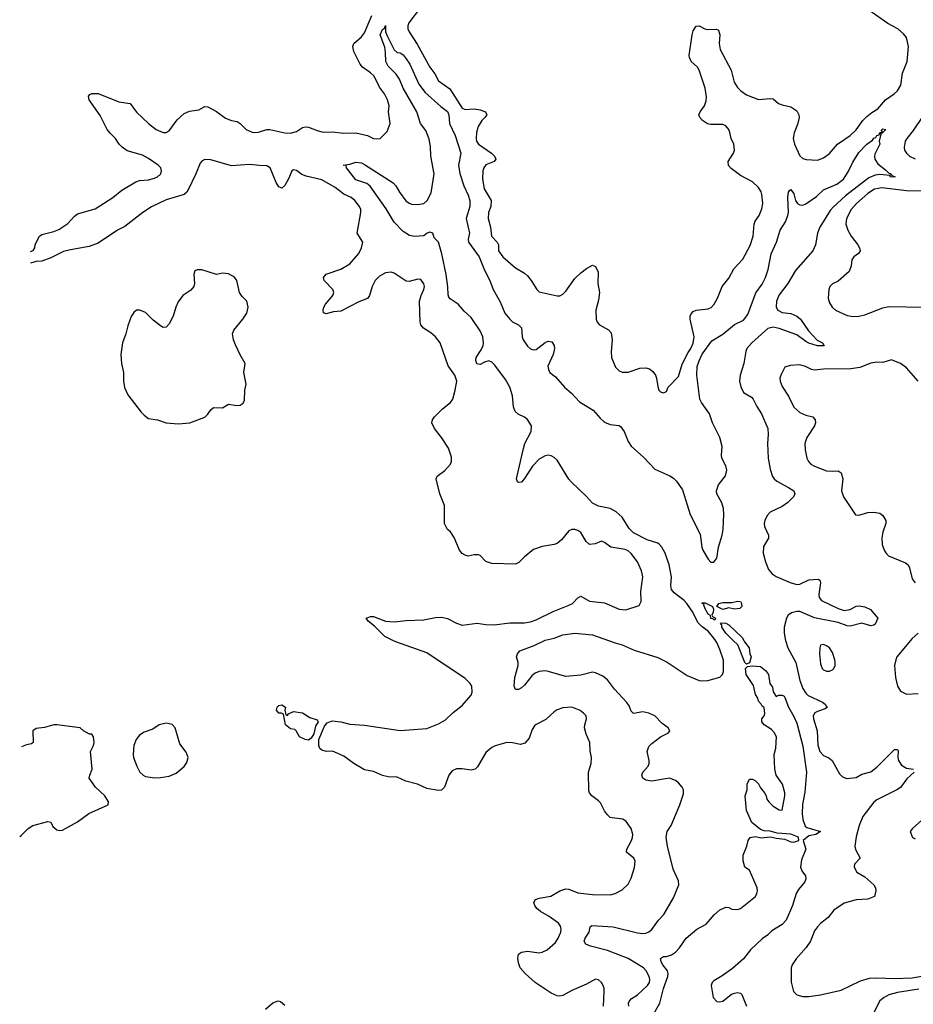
# Model space of a CAD drawing. Header units: inches. Extents: x 2057696 to 2160536, y 827480 to 1016834.
# Tile 154 of 256: x 2058380 to 2064417, y 907543 to 914191. Entities that reach past the tile are written whole.
import ezdxf

# ---------------------------------------------------------------- set-up
doc = ezdxf.new("R2010")
doc.units = ezdxf.units.IN
doc.header["$MEASUREMENT"] = 0
for name, color, linetype in [('C0950', 7, 'Continuous'), ('C0951', 7, 'Continuous'), ('C0960', 7, 'Continuous'), ('C0961', 7, 'Continuous')]:
    doc.layers.add(name, color=color, linetype=linetype)

msp = doc.modelspace()

# ---------------------------------------------------------------- linework, layer by layer
at = {"layer": 'C0950', "color": 5, "elevation": 520}
msp.add_lwpolyline([(2059370, 909440.5), (2059321, 909430), (2059278.3, 909401.7), (2059220.6, 909379.4), (2059190, 909359.3), (2059167.3, 909330), (2059150.4, 909290), (2059145.7, 909230), (2059148.9, 909208.9), (2059170.5, 909150), (2059190.4, 909110.4), (2059214.8, 909090), (2059230, 909081.6), (2059292.3, 909072.3), (2059330, 909073.7), (2059390, 909084.4), (2059436.1, 909103.9), (2059491.2, 909148.8), (2059510, 909176), (2059517.6, 909210), (2059504.4, 909244.4), (2059462.6, 909302.6), (2059429.5, 909410), (2059410, 909431.2)], close=True, dxfattribs=at)
for points in [[(2058379.7, 908676.8), (2058390, 908682), (2058438, 908730), (2058469.3, 908750.7), (2058570, 908778), (2058590, 908772), (2058604.5, 908744.5), (2058630, 908721), (2058650, 908716), (2058670, 908718), (2058770, 908776), (2058847.7, 908832.3), (2058978, 908890), (2058979, 908910), (2058954.5, 908950), (2058891.8, 909010), (2058849.4, 909070), (2058852.7, 909090), (2058869.5, 909130), (2058859, 909250), (2058879, 909290), (2058884, 909310), (2058878, 909350), (2058868, 909368), (2058852, 909368), (2058830, 909378), (2058810, 909388.7), (2058789.2, 909409.2), (2058630, 909429.2), (2058610, 909429.3)], [(2058610, 909429.3), (2058548.4, 909411.6), (2058490, 909404.5), (2058468, 909390), (2058470.4, 909309.6), (2058458.7, 909301.3), (2058425.3, 909294.7), (2058392.5, 909280.4)]]:
    msp.add_lwpolyline(points, dxfattribs=at)
at = {"layer": 'C0951', "color": 5, "elevation": 480}
for points in [[(2058453.8, 912626), (2058470, 912632), (2058482, 912650), (2058484, 912670), (2058501.2, 912710), (2058514, 912730), (2058530, 912740.7), (2058610, 912760.4), (2058644.7, 912775.3), (2058704.1, 912815.9), (2058750, 912865.3), (2058770, 912880.3), (2058890, 912914.7), (2059009, 912991), (2059070, 913040.2), (2059163.7, 913096.3), (2059190, 913105), (2059249.8, 913110.2), (2059290, 913120.3), (2059311.6, 913130), (2059332.6, 913150), (2059337.7, 913170), (2059332.6, 913190), (2059314.7, 913210), (2059250, 913254.5), (2059210, 913276), (2059106.7, 913306.7), (2059072, 913330), (2059051.6, 913350), (2059026, 913390), (2058990, 913425.1), (2058971.8, 913450), (2058924, 913544), (2058849.6, 913650), (2058844.1, 913675.9), (2058852.9, 913687.1), (2058866.3, 913693.7), (2058910, 913693.4), (2059050, 913637), (2059125.3, 913625.3), (2059170, 913567.3), (2059250.4, 913490), (2059302, 913450), (2059350, 913430.4), (2059370, 913430.4), (2059390, 913440.3), (2059444.1, 913515.9), (2059490, 913558.6), (2059526.7, 913573.3), (2059590, 913582.2), (2059630, 913606), (2059650, 913603.6), (2059710, 913571.2), (2059770, 913526.4), (2059810, 913511.4), (2059850, 913504.6), (2059870, 913490.4), (2059908.8, 913450), (2059950, 913432), (2059968.9, 913428.9), (2059990, 913431), (2060000, 913434.1)], [(2060000, 913207.4), (2059932.5, 913212.5), (2059810, 913204.6), (2059670, 913245.2), (2059630, 913246.4), (2059610, 913236.4), (2059598.5, 913221.5), (2059570.8, 913150), (2059518.1, 913041.9), (2059510, 913027.2), (2059490.3, 913010), (2059370, 912974.1), (2059270, 912927.2), (2059211.2, 912890), (2059090, 912795.4), (2059040.7, 912770), (2058910, 912683.1), (2058850, 912659.1), (2058722.2, 912637.8), (2058674.9, 912625.1), (2058590, 912582.9), (2058530, 912561.3), (2058490, 912557.6), (2058452.4, 912546.3)]]:
    msp.add_lwpolyline(points, dxfattribs=at)
at = {"layer": 'C0951', "color": 5, "elevation": 520}
msp.add_lwpolyline([(2059610, 912502.4), (2059578.5, 912501.5), (2059564.1, 912495.9), (2059557.1, 912470), (2059561.1, 912410), (2059556.4, 912390), (2059535.9, 912364.1), (2059481.6, 912330), (2059450, 912287.3), (2059433.6, 912250), (2059417.3, 912190), (2059390, 912138.4), (2059370, 912115.1), (2059350, 912113), (2059330, 912123.5), (2059282.2, 912162.2), (2059230, 912213.3), (2059190.6, 912229.4), (2059170, 912229.5), (2059150, 912215.1), (2059133, 912187), (2059110, 912124), (2059097.4, 912070), (2059074.3, 912010), (2059062.3, 911930), (2059067.6, 911870), (2059080.2, 911810), (2059080.2, 911750), (2059088.5, 911708.5), (2059110, 911659.3), (2059200.8, 911540.8), (2059220.2, 911520.2), (2059250, 911499.3), (2059310, 911490.3), (2059370, 911469), (2059450, 911462.8), (2059530, 911469), (2059630, 911508.5), (2059650, 911528), (2059670, 911557.4), (2059690, 911572.6), (2059750, 911570.7), (2059790, 911596), (2059845.8, 911585.8), (2059870, 911588), (2059890, 911602.8), (2059898, 911622), (2059901.3, 911690), (2059909.6, 911730), (2059893.6, 911810), (2059902, 911870), (2059868.2, 911928.2), (2059836.8, 911996.8), (2059824.1, 912030), (2059818.2, 912070), (2059825.6, 912094.4), (2059888.2, 912170), (2059913.6, 912210), (2059924.2, 912250), (2059913.3, 912290), (2059882.6, 912322.6), (2059864.7, 912350), (2059846, 912430), (2059830, 912453.6), (2059790, 912475.8), (2059750, 912478.7), (2059710, 912471.5)], close=True, dxfattribs=at)
at = {"layer": 'C0960', "color": 5}
for points, elevation in [([(2062325, 907530), (2062328.3, 907628.3), (2062327.8, 907650), (2062320.7, 907670), (2062310, 907689.2), (2062290, 907709.2), (2062270, 907711.8), (2062210, 907678.7), (2062110, 907636.9), (2062050, 907603.5), (2062030, 907598.5), (2062010, 907599.7), (2061970, 907619.1), (2061862.4, 907690), (2061794.7, 907750), (2061761.3, 907790), (2061750, 907822), (2061745.4, 907854.6), (2061750, 907881), (2061770, 907894.9), (2061810, 907902), (2061890, 907890.3), (2061910, 907894.3), (2061942.9, 907910), (2062000.4, 907959.6), (2062018.7, 907990), (2062034.7, 908030), (2062037.7, 908050), (2062033.7, 908070), (2062020.5, 908090), (2061956.3, 908136.3), (2061897.6, 908170), (2061874.3, 908190), (2061860.5, 908210), (2061854, 908230), (2061864.5, 908250), (2061890, 908260.3), (2061967.1, 908272.9), (2062030, 908308.5), (2062070, 908323.1), (2062090, 908321.3), (2062150, 908295.3), (2062250, 908283.6), (2062370, 908281.3), (2062402, 908290), (2062450, 908315.5), (2062490, 908353.4), (2062510, 908394.8), (2062533.2, 908466.8), (2062537.3, 908510), (2062529.8, 908529.8), (2062479.6, 908570), (2062480.5, 908590), (2062513, 908650), (2062518.9, 908670), (2062521.1, 908690), (2062509.7, 908730), (2062476.8, 908776.8), (2062454, 908794), (2062382.2, 908802.2), (2062370, 908805.4), (2062350, 908821.3), (2062330, 908849.6), (2062302.8, 908902.8), (2062290, 908917.7), (2062245.1, 908950), (2062229.8, 908969.8), (2062224.7, 908984.7), (2062223.5, 909110), (2062241.6, 909170), (2062243.6, 909210), (2062234.9, 909254.9), (2062231.3, 909310), (2062206.3, 909366.3), (2062196.4, 909410), (2062197.4, 909430), (2062209.4, 909470), (2062206, 909490), (2062189.6, 909509.6), (2062166.3, 909526.3), (2062110, 909549.6), (2062050, 909545.6), (2062010, 909531.5), (2061990, 909518.4), (2061933.5, 909466.5), (2061870, 909433.3), (2061857.5, 909422.5), (2061841.6, 909398.4), (2061821.1, 909338.9), (2061792.8, 909307.2), (2061762.7, 909297.2), (2061710, 909308.7), (2061670, 909309.8), (2061592.5, 909287.5), (2061570, 909276.4), (2061530, 909244), (2061473.1, 909146.9), (2061456.4, 909130), (2061430, 909124.6), (2061370, 909132.3), (2061330, 909131.8), (2061300.9, 909119.1), (2061278.9, 909090), (2061250, 909009.3), (2061230, 908989.6), (2061210, 908985.6), (2061130, 908999.7), (2061068.4, 909028.4), (2060989.6, 909050), (2060930, 909076.2), (2060870, 909078.7), (2060830, 909087.6), (2060770, 909116), (2060710, 909127), (2060636.4, 909170), (2060570, 909217.7), (2060530, 909236.9), (2060492, 909252), (2060450, 909250.9), (2060420, 909260), (2060408.2, 909270), (2060400.4, 909290), (2060401.3, 909330), (2060439.7, 909420.3), (2060457.6, 909442.4), (2060490, 909456.5), (2060549.8, 909450.2), (2060610, 909435.2), (2060710, 909428.1), (2060950, 909391.2), (2061130, 909405), (2061210, 909436.2), (2061257.3, 909462.7), (2061307.5, 909512.5), (2061370, 909560.2), (2061430.8, 909630), (2061437.7, 909650), (2061434.3, 909690), (2061424.2, 909710), (2061390, 909742), (2061130, 909916.8), (2060920.9, 909990), (2060900.5, 910000)], 480), ([(2062494.1, 907530), (2062493.7, 907550), (2062498.2, 907561.8), (2062510, 907579.2), (2062553.8, 907606.2), (2062621.3, 907670), (2062634.5, 907690), (2062636.4, 907710), (2062632, 907730), (2062612, 907770), (2062593.7, 907790), (2062490, 907852.7), (2062350, 907906.4), (2062236, 907936), (2062204.5, 907950), (2062192.8, 907970), (2062199.8, 907990), (2062227.1, 908030), (2062233.1, 908066.9), (2062245.6, 908074.4), (2062390, 908066.6), (2062554.7, 908025.3), (2062590, 908020.7), (2062610, 908023.2), (2062630, 908031.6), (2062651.3, 908048.7), (2062695.1, 908110), (2062730.9, 908150), (2062797.3, 908262.7), (2062832.6, 908350), (2062830, 908377.2), (2062794.7, 908454.7), (2062756, 908610), (2062747.9, 908672.1), (2062754.7, 908710), (2062782, 908750), (2062840.4, 908890), (2062863.6, 908963.6), (2062863.5, 908990), (2062855.8, 909010), (2062830, 909039.1), (2062810, 909054.2), (2062770.3, 909069.6), (2062650, 909049.7), (2062610, 909057), (2062589.4, 909070), (2062582.9, 909090), (2062589.6, 909110), (2062625.1, 909150), (2062633.3, 909170), (2062633.3, 909190), (2062618.7, 909250), (2062630, 909282.8), (2062650, 909303), (2062710, 909348), (2062763.7, 909376.3), (2062772.3, 909390), (2062760.9, 909410), (2062719.8, 909439.8), (2062670, 909490.7), (2062630, 909509.8), (2062590, 909516.8), (2062526.3, 909506.3), (2062510, 909522), (2062498, 909558), (2062481.9, 909581.9), (2062398.5, 909670), (2062350, 909734.2), (2062318.8, 909758.8), (2062270, 909782), (2062250, 909784.8), (2062170, 909765), (2062070, 909756.4), (2061950.3, 909789.7), (2061930, 909793.5), (2061890, 909791), (2061861.8, 909778.2), (2061839.5, 909760.5), (2061790, 909698), (2061770, 909679.5), (2061750, 909669.5), (2061729.2, 909669.2), (2061719.3, 909690), (2061725.1, 909750), (2061747.8, 909830), (2061747.3, 909850), (2061735.1, 909890), (2061742.7, 909910), (2061759.3, 909930), (2061854.4, 909965.6), (2061925.3, 910000)], 460), ([(2062356.8, 910000), (2062403.4, 909983.4), (2062450, 909971.2), (2062530, 909935), (2062690, 909884.7), (2062753.3, 909853.3), (2062890, 909762), (2062970, 909730.2), (2062990, 909727.2), (2063029.8, 909730.2), (2063110, 909752), (2063128, 909770), (2063134.8, 909790), (2063133.6, 909866.4), (2063110, 909939.7), (2063090, 909985.3), (2063080.2, 910000)], 460), ([(2063271.6, 910000), (2063277.1, 909990), (2063308, 909950), (2063313, 909910), (2063320.7, 909890), (2063310, 909848), (2063290, 909839), (2063279, 909850), (2063231.3, 909971.3), (2063201, 910000)], 440), ([(2063553.5, 910000), (2063570.1, 909950), (2063624.2, 909850), (2063649.2, 909730), (2063670, 909674.7), (2063690, 909643.2), (2063707.6, 909627.6), (2063802.9, 909582.9), (2063821.6, 909570), (2063830, 909554.8), (2063838, 909550), (2063821.6, 909538.4), (2063770, 909520.9), (2063752.2, 909510), (2063741.2, 909490), (2063742, 909470), (2063766.3, 909390), (2063772.4, 909292.4), (2063784.9, 909250), (2063810, 909223.1), (2063846.1, 909206.1), (2063867.7, 909190), (2063918.5, 909098.5), (2063938, 909078), (2063966.7, 909066.7), (2064030, 909075.3), (2064070, 909096.5), (2064130, 909111.7), (2064170, 909143.1), (2064290, 909263.8), (2064310, 909262.8), (2064315.1, 909255.1), (2064312.4, 909210), (2064317.6, 909190), (2064338.1, 909158.1), (2064370, 909137.2), (2064418, 909130)], 460), ([(2064398.8, 910000), (2064306.4, 909890), (2064298, 909870), (2064290.7, 909830.7), (2064295.5, 909750), (2064310.6, 909690), (2064330, 909657.3), (2064370, 909637.3), (2064450, 909642)], 480), ([(2062648.4, 907451.6), (2062704, 907550), (2062728.9, 907650), (2062758.4, 907730), (2062761.5, 907750), (2062755.6, 907770), (2062724.4, 907810), (2062713.2, 907830), (2062708.9, 907851.1), (2062730, 907865.5), (2062750, 907866.2), (2062782.3, 907877.7), (2062810, 907895.6), (2062836.5, 907923.5), (2062882, 907990), (2062954.5, 908050), (2063016.8, 908083.2), (2063071.9, 908148.1), (2063110, 908181), (2063150, 908198), (2063170, 908196), (2063190, 908186), (2063230, 908182.8), (2063250, 908190.7), (2063350, 908270.8), (2063360.7, 908290), (2063365.1, 908310), (2063362, 908330), (2063310, 908448), (2063278, 908470), (2063268.4, 908511.6), (2063268, 908550), (2063293.2, 908610), (2063301.2, 908650), (2063315.3, 908670), (2063350, 908676.3), (2063390, 908666), (2063450, 908674), (2063490, 908663.8), (2063550, 908657.6), (2063590, 908639.5), (2063610, 908637.4), (2063644.5, 908650), (2063640.5, 908670), (2063634.6, 908674.6), (2063590, 908692.6), (2063498, 908698), (2063450, 908711.8), (2063410, 908714.5), (2063383.9, 908723.9), (2063325.2, 908770), (2063289.2, 908850.8), (2063282, 908950), (2063295.3, 908990), (2063295.3, 909030), (2063310, 909062), (2063330, 909062), (2063350, 909052), (2063370, 909031.3), (2063384, 909004), (2063410.5, 908970.5), (2063422.8, 908950), (2063427.9, 908927.9), (2063441, 908910), (2063470, 908880.7), (2063510, 908856), (2063530, 908854), (2063549.2, 908950), (2063549.2, 908970), (2063532.3, 909030), (2063489.7, 909089.7), (2063480.9, 909130), (2063478, 909230), (2063487.1, 909272.9), (2063492.3, 909350), (2063477.2, 909377.2), (2063457.8, 909397.8), (2063409.4, 909430), (2063393.2, 909450), (2063394, 909470), (2063408.7, 909490), (2063412.9, 909507.1), (2063410, 909546), (2063395.3, 909555.3), (2063388.7, 909570), (2063370, 909588.7), (2063366.6, 909610), (2063350, 909635.3), (2063336.4, 909696.4), (2063287, 909770), (2063284, 909810), (2063297.2, 909822.8), (2063330, 909828.4), (2063383.8, 909823.8), (2063417.3, 909797.3), (2063438.8, 909770), (2063448, 909710), (2063464.9, 909684.9), (2063470, 909652), (2063490, 909622), (2063508.9, 909631.1), (2063530, 909631.3), (2063543.6, 909623.6), (2063550, 909614), (2063573, 909550), (2063610, 909486), (2063630, 909441), (2063670, 909286), (2063695, 909110), (2063684.2, 908975.8), (2063668.1, 908891.9), (2063665.6, 908830), (2063670.8, 908790), (2063686.7, 908746.7), (2063697, 908737), (2063790.7, 908710), (2063758, 908690), (2063710, 908681), (2063672.7, 908650), (2063690.2, 908590), (2063662.5, 908517.5), (2063655.6, 908470), (2063663.1, 908443.1), (2063688.8, 908410), (2063691.3, 908390), (2063683.6, 908370), (2063640.9, 908319.1), (2063624.6, 908290), (2063600.2, 908210), (2063558, 908110), (2063530, 908081.7), (2063461.3, 908038.7), (2063431, 908009), (2063395.8, 907984.2), (2063317, 907910), (2063270, 907849.5), (2063195.8, 907784.2), (2063125.9, 907734.2), (2063070, 907702), (2063058, 907690), (2063050.5, 907670), (2063064.9, 907590), (2063090, 907562.8), (2063110, 907558.8), (2063130, 907564.7), (2063189.2, 907610.8), (2063210, 907618), (2063230, 907622), (2063250, 907618), (2063258, 907610), (2063290.6, 907529.4)], 440), ([(2064423.1, 909110), (2064374.1, 909065.9), (2064330, 909007.6), (2064306.7, 908990), (2064170, 908923.2), (2064150, 908908.9), (2064076.8, 908810), (2064050.2, 908750), (2064030, 908673.2), (2064022.6, 908610), (2064027.3, 908587.3), (2064057.1, 908530), (2064019.1, 908490), (2064016.3, 908470), (2064035.2, 908435.2), (2064090, 908403), (2064150.5, 908350), (2064160.7, 908330), (2064162.8, 908310), (2064154.8, 908270), (2064110, 908252.3), (2064030, 908247.4), (2063950, 908225.1), (2063881.1, 908178.9), (2063841, 908130), (2063790, 908089.3), (2063770, 908066), (2063750, 908039.3), (2063722, 907970), (2063694, 907926), (2063626, 907850), (2063598.7, 907810), (2063591.8, 907788.2), (2063592, 907692), (2063608, 907630), (2063630, 907607.3), (2063670, 907596.3), (2063710, 907595.8), (2063790, 907607.9), (2063930, 907638.5), (2064059.2, 907700.8), (2064120.3, 907719.7), (2064170, 907722.5), (2064290, 907716.3), (2064410, 907720.9), (2064550, 907746.2)], 460), ([(2064474.7, 908785.3), (2064411, 908730), (2064396, 908710), (2064411.3, 908670), (2064430, 908660.7)], 480), ([(2064454.2, 907645.8), (2064310, 907622.5), (2064252.6, 907607.4), (2064219.2, 907590), (2064190, 907565.3), (2064150, 907487.6)], 460), ([(2060039.5, 907510), (2060090, 907553.4), (2060125.4, 907565.4), (2060142, 907562), (2060170, 907538)], 480)]:
    msp.add_lwpolyline(points, dxfattribs=dict(at, elevation=elevation))
at = {"layer": 'C0960', "color": 5, "elevation": 480}
for points in [[(2063810, 909972.7), (2063791, 909969), (2063784.9, 909950), (2063782.4, 909910), (2063790, 909842), (2063800.5, 909810), (2063810, 909800.5), (2063830, 909793), (2063850, 909793), (2063870, 909802), (2063879.3, 909810), (2063889.4, 909830), (2063889.5, 909850), (2063887, 909870), (2063870, 909919), (2063850, 909949.2), (2063830, 909962.7)], [(2060190, 909494), (2060196.4, 909503.6), (2060230, 909521), (2060290, 909510.5), (2060340.5, 909480.5), (2060390, 909464.7), (2060397.3, 909450), (2060378.8, 909421.2), (2060366.8, 909370), (2060350, 909339), (2060330, 909327), (2060308.7, 909330), (2060269, 909350), (2060248.7, 909388.7), (2060238, 909398), (2060210, 909404), (2060175.3, 909430), (2060162, 909502), (2060148, 909508), (2060130, 909508.7), (2060115.3, 909530), (2060119, 909550), (2060130, 909561), (2060150, 909566), (2060176, 909550), (2060172, 909530), (2060178, 909498)]]:
    msp.add_lwpolyline(points, close=True, dxfattribs=at)
at = {"layer": 'C0961', "color": 5}
for points, elevation in [([(2061086.7, 914273.3), (2061009.3, 914170), (2061001.1, 914150), (2061002, 914130), (2061010.2, 914110), (2061065.4, 914025.4), (2061149.5, 913870), (2061184.8, 913824.8), (2061210, 913778.7), (2061284.8, 913724.8), (2061370, 913593.6), (2061390, 913585.7), (2061450, 913588.5), (2061490, 913583.3), (2061526, 913570), (2061534.4, 913554.4), (2061536.1, 913550), (2061523.2, 913530), (2061502.7, 913510), (2061477.8, 913470), (2061465, 913430), (2061463, 913390), (2061466.2, 913370), (2061479.7, 913350), (2061568.1, 913290), (2061586.5, 913270), (2061597, 913250), (2061585.9, 913234.2), (2061530, 913211.3), (2061514.4, 913190), (2061508.7, 913170), (2061506, 913114), (2061517.7, 913050), (2061565.5, 912970), (2061562, 912930), (2061547.1, 912890), (2061544.2, 912850), (2061560.7, 912790), (2061568.2, 912730), (2061604.5, 912690), (2061613.4, 912670), (2061614, 912630), (2061643.1, 912590), (2061730, 912514.9), (2061790, 912479.5), (2061810, 912462), (2061836, 912430), (2061873.7, 912370), (2061890, 912353.7), (2062010, 912326), (2062030, 912327.8), (2062050, 912339), (2062070, 912358.5), (2062130, 912444), (2062170, 912482.4), (2062210, 912512.2), (2062250, 912533), (2062270, 912524), (2062286.9, 912486.9), (2062286, 912410), (2062295.8, 912350), (2062290, 912298), (2062272.2, 912230), (2062273.4, 912170), (2062280.7, 912150), (2062296, 912130), (2062358, 912098), (2062376.5, 912076.5), (2062382.3, 912030), (2062376.5, 911950), (2062378.7, 911910), (2062405.1, 911845.1), (2062430, 911819.3), (2062450, 911810.4), (2062470, 911810.3), (2062490, 911812.2), (2062570, 911838.4), (2062610, 911840.4), (2062634, 911834), (2062656.7, 911816.7), (2062674.8, 911790), (2062682.8, 911770), (2062690, 911714), (2062698, 911690), (2062710, 911678), (2062730, 911671), (2062750, 911681), (2062761.2, 911710), (2062830, 911782.8), (2062855.7, 911864.3), (2062895.8, 911944.2), (2062914.4, 911970), (2062930, 912007.7), (2062935.8, 912050), (2062909.8, 912170), (2062909.8, 912190), (2062915.6, 912204.4), (2062930, 912220.4), (2062949.8, 912230.2), (2063030, 912238.3), (2063051.5, 912248.5), (2063071.2, 912270), (2063095.1, 912310), (2063124.8, 912390), (2063170, 912446), (2063205.1, 912510), (2063265.4, 912574.6), (2063313.8, 912666.2), (2063335.1, 912730), (2063342.8, 912810), (2063348.7, 912830), (2063374.5, 912870), (2063393.1, 912913.1), (2063399.7, 912950), (2063394.5, 913010), (2063388.4, 913030), (2063370, 913057.4), (2063330, 913096.9), (2063250, 913139.7), (2063185.9, 913185.9), (2063167.4, 913207.4), (2063166.5, 913233.5), (2063202.8, 913290), (2063207.9, 913310), (2063203.5, 913350), (2063185.3, 913390), (2063178.2, 913430), (2063169.7, 913450), (2063150, 913474), (2063130, 913484.4), (2063050, 913482.7), (2063027.6, 913487.6), (2062993.6, 913510), (2062975.6, 913530), (2062967.6, 913550), (2062977, 913570), (2063007.3, 913610), (2063017.4, 913642.6), (2063018.7, 913670), (2063009.7, 913730), (2062971.1, 913850), (2062958, 913870), (2062916.9, 913910), (2062904.8, 913935.2), (2062902.9, 913950), (2062922, 914090), (2062930, 914116), (2062950, 914147.3), (2062970, 914150.7), (2063008.7, 914128.7), (2063025.1, 914125.1), (2063088, 914128), (2063099.9, 914119.9), (2063108.7, 914088.7), (2063106, 914030), (2063112.6, 913990), (2063185.6, 913850), (2063207, 913770), (2063230, 913732.8), (2063251.3, 913710), (2063290, 913683.8), (2063370, 913651.4), (2063450, 913659.5), (2063470, 913656.3), (2063506, 913626), (2063530, 913616.3), (2063590, 913603.8), (2063630, 913575.5), (2063642.6, 913550), (2063646, 913530), (2063635.6, 913484.4), (2063611.8, 913428.2), (2063605.3, 913390), (2063614.6, 913350), (2063650, 913273), (2063670, 913254.4), (2063693.8, 913246.2), (2063770, 913242.4), (2063810, 913258.4), (2063850, 913286.7), (2063904.5, 913350), (2063990, 913410.3), (2064030, 913446.5), (2064075.4, 913510), (2064102.4, 913537.6), (2064135.6, 913564.4), (2064178.3, 913590), (2064229.1, 913650.9), (2064288, 913690), (2064309.7, 913710), (2064332.9, 913750), (2064344.7, 913830), (2064376.3, 913910), (2064383.5, 914010), (2064370, 914071.3), (2064350, 914095.8), (2064311.3, 914130), (2064244.7, 914164.7), (2064116.6, 914256.6)], 480), ([(2060000, 913434.1), (2060049.1, 913449.1), (2060069.2, 913449.2), (2060170, 913428.4), (2060210, 913425.6), (2060250, 913436.9), (2060290, 913462.8), (2060310, 913468.2), (2060330, 913466.2), (2060390, 913442.2), (2060430, 913432.7), (2060490, 913434.2), (2060570, 913426), (2060650, 913428), (2060728.9, 913408.9), (2060770, 913388.7), (2060790, 913386.4), (2060814, 913390), (2060862.9, 913437.1), (2060882, 913490), (2060871.8, 913570), (2060875.8, 913610), (2060865.1, 913650), (2060844.8, 913690), (2060810, 913736.3), (2060774.3, 913810), (2060750, 913833.6), (2060696.4, 913870), (2060678.9, 913890), (2060636.8, 913976.7), (2060629.8, 914010), (2060637.7, 914030), (2060690, 914076.3), (2060710, 914103.2), (2060759.5, 914220.5)], 480), ([(2063080.2, 910000), (2063070, 910015.2), (2063030, 910061.8), (2062990.6, 910090.6), (2062961.9, 910121.9), (2062927.9, 910190), (2062886.6, 910250), (2062868.4, 910270), (2062801.2, 910321.2), (2062784.1, 910344.1), (2062778.6, 910370), (2062783, 910430), (2062766.7, 910510), (2062740.8, 910590), (2062718, 910630), (2062700.2, 910650), (2062690, 910657.1), (2062618.3, 910678.3), (2062527, 910727), (2062496.4, 910756.4), (2062450, 910832.1), (2062410, 910867.9), (2062370, 910890.8), (2062290, 910906.2), (2062250, 910927.3), (2062210, 910972.8), (2062107.6, 911067.6), (2062089.5, 911089.5), (2062010, 911216.2), (2061990, 911235.5), (2061970, 911246), (2061950, 911249.8), (2061930, 911246.2), (2061890, 911223.7), (2061844.2, 911175.8), (2061790, 911092.3), (2061770, 911069.3), (2061750, 911065.2), (2061744, 911070), (2061737, 911090), (2061783, 911297), (2061792.6, 911330), (2061834.3, 911410), (2061836.4, 911450), (2061810, 911491), (2061790, 911506.9), (2061747.9, 911527.9), (2061726.6, 911546.6), (2061716.5, 911576.5), (2061708.5, 911651.5), (2061690.4, 911710), (2061661.9, 911761.9), (2061590, 911859), (2061570, 911879.4), (2061550, 911886.8), (2061520.6, 911879.4), (2061490, 911862.6), (2061468.3, 911868.3), (2061460.9, 911890), (2061463.1, 911910), (2061497.8, 911962.2), (2061510, 911990.6), (2061513.9, 912010), (2061508.2, 912050), (2061491.2, 912091.2), (2061430, 912180.5), (2061382.6, 912222.6), (2061342.2, 912270), (2061287.3, 912307.3), (2061278.6, 912318.6), (2061273.5, 912333.5), (2061271.4, 912388.6), (2061260.3, 912470), (2061231.8, 912610), (2061208.2, 912688.2), (2061179.3, 912719.3), (2061170, 912750.9), (2061150, 912756.8), (2061133.4, 912750), (2061109.1, 912730.9), (2061046.5, 912726.5), (2061014.3, 912734.3), (2060970, 912760.4), (2060910, 912824.4), (2060855.2, 912915.2), (2060747.1, 913067.1), (2060725.8, 913085.8), (2060649.7, 913110), (2060588, 913190), (2060586, 913206), (2060566, 913210), (2060610, 913214.8), (2060650, 913230.3), (2060690, 913225.5), (2060710, 913214.4), (2060902.7, 913090), (2060921.6, 913070), (2060946.2, 913026.2), (2060989.2, 912969.2), (2061010, 912951.8), (2061026.1, 912946.1), (2061070, 912943.5), (2061110, 912951.3), (2061131.9, 912970), (2061158.8, 913021.2), (2061179.5, 913150), (2061157.5, 913270), (2061154.9, 913334.9), (2061145, 913385), (2061123, 913443), (2061088.3, 913490), (2061062, 913570), (2060970, 913729.5), (2060946.2, 913790), (2060923.3, 913823.3), (2060870, 913878), (2060852.6, 913910), (2060851.3, 913970), (2060845.5, 914005.5), (2060814.7, 914090), (2060830, 914124.7), (2060845.2, 914134.8), (2060850, 914151.3), (2060851.7, 914110), (2060861.4, 914081.4), (2060910, 913986.8), (2060930, 913970.8), (2060950, 913967.3), (2060970, 913954.8), (2060990, 913927.3), (2061014.6, 913890), (2061076.6, 913756.6), (2061118.7, 913698.7), (2061224.1, 913604.1), (2061270, 913571.1), (2061279.4, 913550), (2061282.4, 913490), (2061321.4, 913410), (2061359.7, 913290), (2061345.2, 913210), (2061353.5, 913153.5), (2061379.4, 913070), (2061410, 913005.8), (2061420.3, 912970), (2061420.1, 912930), (2061397.2, 912850), (2061418.5, 912750), (2061410.2, 912710), (2061412.7, 912690), (2061484.4, 912590), (2061519.5, 912499.5), (2061555, 912430), (2061578, 912370), (2061625.2, 912285.2), (2061658.2, 912210), (2061690, 912168.1), (2061710, 912151.3), (2061750.4, 912130), (2061770.2, 912110.2), (2061774.4, 912050), (2061781.1, 912030), (2061810, 911986.5), (2061830, 911969.1), (2061850, 911962.8), (2061870, 911965.3), (2061930, 912011.7), (2061950, 912021.7), (2061975.8, 912015.8), (2061990.3, 911990.3), (2061991.8, 911970), (2061983.1, 911930), (2061948.8, 911851.2), (2061951.4, 911830), (2061962.4, 911810), (2061999.1, 911779.1), (2062060.7, 911710), (2062108.4, 911668.4), (2062162.7, 911610), (2062253.8, 911553.8), (2062300.3, 911500.3), (2062330, 911474), (2062370, 911458.5), (2062430, 911450.3), (2062441.2, 911441.2), (2062463.2, 911410), (2062490, 911343), (2062510, 911312.2), (2062595.3, 911235.3), (2062670, 911156.1), (2062771.9, 911111.9), (2062796.3, 911096.3), (2062816.1, 911076.1), (2062856.7, 911016.7), (2062908.7, 910851.3), (2062977.1, 910717.1), (2062988.5, 910630), (2062995.9, 910610), (2063030, 910548.2), (2063050, 910528.2), (2063070, 910528.5), (2063090, 910554.8), (2063099.8, 910630), (2063125.4, 910710), (2063131.5, 910751.5), (2063136.5, 910850), (2063134, 910890), (2063122.4, 910930), (2063089, 910989), (2063086.4, 911010), (2063100.4, 911050), (2063148.6, 911111.4), (2063156.6, 911150), (2063150, 911179.7), (2063124.1, 911230), (2063120.5, 911250), (2063126.6, 911310), (2063109.9, 911370), (2063060.9, 911470), (2063040.5, 911530), (2062986.5, 911606.5), (2062975.4, 911630), (2062954.6, 911790), (2062957.1, 911850), (2062970, 911886.9), (2062990, 911933.3), (2063056.9, 912023.1), (2063130, 912068.4), (2063210, 912133.4), (2063270, 912161.8), (2063300, 912200), (2063354.1, 912345.9), (2063395.4, 912404.6), (2063419.3, 912450), (2063435.8, 912504.2), (2063455.9, 912610), (2063493.4, 912690), (2063517.6, 912770), (2063552.6, 912827.4), (2063569.9, 912870), (2063574.7, 912890), (2063570, 912994), (2063573.3, 913026.7), (2063581.1, 913038.9), (2063590, 913043.8), (2063610, 913016.3), (2063620.7, 912970), (2063635.3, 912950), (2063650, 912940.7), (2063670, 912939.7), (2063691.8, 912948.2), (2063762, 912998), (2063810, 913042.8), (2063900, 913080), (2063944.9, 913115), (2063976.6, 913163.3), (2064007.3, 913230), (2064050, 913293.6), (2064103.1, 913350), (2064141.8, 913378.2), (2064150, 913391.4), (2064163.1, 913396.9), (2064170, 913410.3), (2064187, 913413), (2064190, 913430.6), (2064208, 913432), (2064202, 913442), (2064203.6, 913450), (2064210, 913454.9), (2064232, 913450), (2064206, 913426), (2064194, 913426), (2064198, 913418), (2064186.8, 913370), (2064190.6, 913350), (2064157.3, 913282.7), (2064154, 913270), (2064157.3, 913250), (2064177.7, 913217.8), (2064230, 913178), (2064250, 913157.1), (2064266, 913150), (2064263.6, 913143.6), (2064270, 913144.7), (2064276.8, 913136.8), (2064294.8, 913130), (2064272.6, 913127.4), (2064261.2, 913130), (2064258.6, 913138.6), (2064190, 913145.2), (2064159.3, 913140.7), (2064116.9, 913123.1), (2063958, 913002), (2063874.9, 912925.1), (2063856.3, 912903.7), (2063785.3, 912790), (2063768.9, 912750), (2063755.8, 912670), (2063738.7, 912630), (2063621.2, 912498.8), (2063570, 912411.1), (2063510, 912333.5), (2063491.8, 912290), (2063491, 912251), (2063502.4, 912230), (2063530, 912213.4), (2063590, 912207.9), (2063631.1, 912190), (2063654.2, 912170), (2063709.6, 912089.6), (2063737.8, 912057.8), (2063768.3, 912028.3), (2063803, 912010), (2063814, 911990), (2063770.2, 911989.8), (2063710, 912007.4), (2063690, 912017.3), (2063630, 912063.2), (2063510, 912106.7), (2063470, 912114.2), (2063433.5, 912106.5), (2063325.6, 912010), (2063293.3, 911970), (2063284.4, 911950), (2063271.6, 911870), (2063247.6, 911790), (2063243.2, 911750), (2063251.2, 911711.2), (2063270, 911674.9), (2063322.7, 911642.7), (2063335.6, 911630), (2063359, 911579), (2063390.2, 911530), (2063433.5, 911430), (2063437.2, 911390), (2063431.3, 911330), (2063437.1, 911230), (2063450, 911157.3), (2063466, 911106), (2063476.5, 911090), (2063494.6, 911074.6), (2063573.5, 911033.5), (2063608.7, 911010), (2063616.9, 910990), (2063607.9, 910970), (2063570, 910930.9), (2063530, 910903.5), (2063450, 910865.6), (2063430, 910842.9), (2063414.9, 910810), (2063410.2, 910790), (2063412.4, 910770), (2063439, 910710), (2063438.3, 910690), (2063405.3, 910634.7), (2063402.3, 910590), (2063418, 910530), (2063439.3, 910479.3), (2063463.1, 910450), (2063491.4, 910431.4), (2063584.2, 910390), (2063630, 910376.6), (2063650, 910379.4), (2063710, 910410.1), (2063774.7, 910414.7), (2063786.5, 910406.5), (2063789.3, 910389.3), (2063777.8, 910310), (2063781.8, 910290), (2063797.4, 910270), (2063910, 910216.6), (2063950, 910202.5), (2063990, 910209.4), (2064031, 910231), (2064054.1, 910234.1), (2064090, 910227.3), (2064127.7, 910207.7), (2064178, 910150), (2064160.3, 910110), (2064150, 910102.2), (2064130, 910098.7), (2064070, 910116), (2063990, 910096.8), (2063970, 910099.5), (2063910, 910120.8), (2063750, 910152), (2063650, 910195), (2063630, 910196.2), (2063593.7, 910186.3), (2063571.7, 910170), (2063560.2, 910150), (2063544.7, 910090), (2063543.8, 910050), (2063550.2, 910010), (2063553.5, 910000)], 460), ([(2064481.2, 913538.8), (2064416.7, 913443.3), (2064374, 913390), (2064362.5, 913370), (2064354.2, 913330), (2064358, 913310), (2064370.3, 913290), (2064392, 913270), (2064430, 913251.1)], 480), ([(2060900.5, 910000), (2060846.5, 910026.5), (2060776.4, 910096.4), (2060735.1, 910130), (2060721.2, 910150), (2060726.7, 910153.3), (2060750, 910162.4), (2060770, 910162.6), (2060850, 910130.3), (2060910, 910125.7), (2060990, 910135.3), (2061110, 910138.6), (2061190, 910154.6), (2061230, 910157.4), (2061270, 910147.4), (2061330, 910116), (2061370, 910103.6), (2061470, 910116.9), (2061530, 910107.8), (2061585.9, 910105.9), (2061690, 910118), (2061790, 910119.3), (2061830, 910126.4), (2061870, 910139.7), (2061983.9, 910196.1), (2062084.8, 910235.2), (2062114, 910250), (2062150, 910287.7), (2062170, 910298.8), (2062230, 910264.2), (2062330, 910252.8), (2062430, 910210.3), (2062473.7, 910206.3), (2062564.7, 910235.3), (2062577.5, 910262.5), (2062576.9, 910330), (2062589.8, 910430), (2062580.4, 910470), (2062554.2, 910530), (2062510, 910586.9), (2062490, 910604), (2062470, 910613.7), (2062374, 910630), (2062330, 910660.9), (2062310, 910669.3), (2062268.7, 910651.3), (2062230, 910647), (2062207.7, 910667.7), (2062170, 910729.6), (2062150, 910743), (2062130, 910749.7), (2062110, 910749.6), (2062090, 910740.7), (2062039.9, 910680.1), (2062010, 910654.5), (2061990, 910647.3), (2061910, 910635.1), (2061850, 910613.6), (2061790, 910564.2), (2061753, 910527), (2061730, 910514), (2061570, 910518.7), (2061530, 910532), (2061490, 910573.2), (2061478.4, 910578.4), (2061450, 910578.4), (2061410, 910569.6), (2061390, 910575.1), (2061370, 910587.8), (2061351.5, 910610), (2061314.1, 910694.2), (2061290, 910732.7), (2061269.2, 910750), (2061250, 910788.7), (2061248.7, 910910), (2061218.9, 910990), (2061193.3, 911090), (2061199.5, 911110), (2061253, 911147), (2061289.6, 911190), (2061298, 911210), (2061296.6, 911236.6), (2061277.5, 911297.5), (2061229.7, 911370), (2061182, 911430), (2061165.1, 911470), (2061169.6, 911490), (2061182.9, 911510), (2061236.6, 911563.4), (2061290, 911606.4), (2061305.1, 911630), (2061322.8, 911690), (2061332.5, 911750), (2061318.7, 911790), (2061274.9, 911854.9), (2061221.3, 912010), (2061190, 912049.6), (2061157.3, 912077.3), (2061107.3, 912107.3), (2061088.7, 912130), (2061084.6, 912150), (2061081.4, 912290), (2061091.6, 912328.4), (2061111.1, 912370), (2061114.3, 912390), (2061110, 912408.7), (2061090, 912437.2), (2061070, 912439.3), (2061010, 912424.2), (2060990, 912426), (2060910, 912480.4), (2060890, 912486.4), (2060850, 912481.4), (2060810, 912460.4), (2060782.2, 912430), (2060760.2, 912390), (2060743.6, 912330), (2060730, 912308), (2060670, 912285.3), (2060550, 912223.5), (2060500.7, 912219.3), (2060450, 912204.7), (2060432, 912212), (2060429.7, 912230), (2060435.4, 912250), (2060445.7, 912270), (2060495.1, 912330), (2060502, 912350), (2060495.8, 912370), (2060437.4, 912430), (2060431.5, 912450), (2060450, 912473.4), (2060550, 912506), (2060610, 912541.7), (2060670, 912613), (2060688.3, 912650), (2060696.9, 912690), (2060659.7, 912750), (2060685.1, 912890), (2060683.5, 912910), (2060675.4, 912930), (2060643.5, 912970), (2060619.6, 912990), (2060570, 913014), (2060510, 913059.3), (2060420.5, 913110), (2060314.9, 913134.9), (2060286.6, 913146.6), (2060250, 913173.1), (2060230, 913177.4), (2060219.3, 913170), (2060198.6, 913121.4), (2060170, 913072.7), (2060150, 913053.2), (2060130, 913062), (2060111.6, 913091.6), (2060070.9, 913190.9), (2060050, 913203.5), (2060000, 913207.4)], 480), ([(2064470, 913033.4), (2064370, 913035), (2064203.8, 913056.2), (2064153.7, 913046.3), (2064110, 913017.5), (2064033.8, 912950), (2063997.5, 912910), (2063965.4, 912850), (2063961.8, 912810), (2063973.8, 912770), (2063996.9, 912730), (2064041.5, 912670), (2064053.4, 912650), (2064057.6, 912630), (2064047.3, 912612.7), (2064014, 912590), (2064000.5, 912570), (2063997.1, 912530), (2063983.8, 912490), (2063910, 912426.3), (2063870, 912407.3), (2063852.7, 912390), (2063846.4, 912370), (2063842, 912310), (2063850, 912278.8), (2063869.1, 912249.1), (2063890.3, 912230.3), (2063970, 912193.1), (2064010, 912186.5), (2064050, 912189.2), (2064090, 912198.2), (2064210, 912245.5), (2064250, 912254.4), (2064490, 912250.9)], 480), ([(2064450, 911751.1), (2064370, 911839.7), (2064329.6, 911870), (2064270, 911894.2), (2064210, 911876.9), (2064170, 911878), (2064130, 911872.8), (2064056.5, 911843.5), (2063994.1, 911834.2), (2063810, 911831.1), (2063750, 911824.7), (2063730, 911829.6), (2063689, 911850), (2063650, 911860.5), (2063584.1, 911855.9), (2063550, 911844), (2063523.4, 911796.6), (2063515.8, 911770), (2063517, 911750), (2063530, 911714), (2063572.7, 911650), (2063610, 911574.8), (2063650, 911539.1), (2063690, 911520.5), (2063738, 911510), (2063754, 911490), (2063756.3, 911470), (2063750.5, 911450), (2063698.7, 911370), (2063683.1, 911330), (2063686.3, 911286.3), (2063698.4, 911230), (2063708, 911208), (2063725.5, 911190), (2063750, 911175.8), (2063830, 911145.7), (2063870, 911142), (2063910, 911146), (2063930, 911130.7), (2063940.2, 911090), (2063932.7, 911010), (2063945.5, 910970), (2064027, 910847), (2064050, 910845.3), (2064110, 910862.8), (2064150, 910865.3), (2064190, 910858.7), (2064210, 910843), (2064230.4, 910810), (2064232.4, 910790), (2064210.6, 910730), (2064203.8, 910690), (2064207, 910647), (2064220.7, 910610), (2064230.4, 910590.4), (2064250.4, 910570.4), (2064364.4, 910524.4), (2064382.4, 910510), (2064391.8, 910490), (2064410, 910416), (2064429, 910389)], 480), ([(2063201, 910000), (2063150, 910048.3), (2063124.4, 910090), (2063122.5, 910102.5), (2063114, 910110), (2063121.5, 910118.5), (2063150, 910117.1), (2063170, 910104.4), (2063260.3, 910020.3), (2063271.6, 910000)], 440), ([(2061925.3, 910000), (2061930, 910002.3), (2061990, 910014.9), (2062050, 910036.9), (2062131.1, 910048.9), (2062250, 910038.2), (2062356.8, 910000)], 460), ([(2064448.7, 910050), (2064407.2, 910010), (2064398.8, 910000)], 480)]:
    msp.add_lwpolyline(points, dxfattribs=dict(at, elevation=elevation))
at = {"layer": 'C0961', "color": 5, "elevation": 440}
for points in [[(2063070, 910137.2), (2063064.7, 910144.7), (2063050, 910148.4), (2063047.6, 910167.6), (2063030, 910177), (2063010, 910213.2), (2063001.6, 910238.4), (2063004, 910244), (2062989.9, 910249.9), (2062990, 910254), (2063010, 910253.4), (2063061, 910230), (2063067.7, 910210), (2063064.9, 910190), (2063054.8, 910170), (2063061.1, 910161.1), (2063080.7, 910150), (2063079.1, 910140.9)], [(2063210, 910211.8), (2063170, 910219.3), (2063130, 910209.7), (2063088.7, 910228.7), (2063104, 910250), (2063130, 910257), (2063190, 910255.3), (2063230, 910265.5), (2063250, 910262.8), (2063257.1, 910250), (2063258, 910230), (2063245.5, 910214.5)]]:
    msp.add_lwpolyline(points, close=True, dxfattribs=at)

doc.saveas('drawing.dxf')
